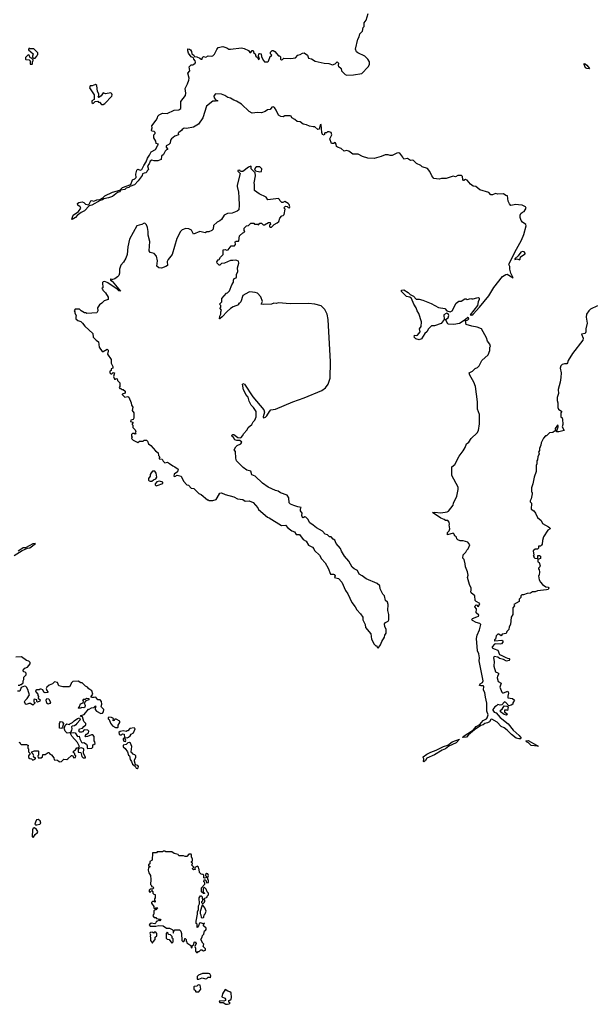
# Model space of a CAD drawing. Extents: x 2528705 to 2678277, y 911730 to 1023331.
# Tile 32 of 241: x 2583305 to 2590742, y 912928 to 925676. Entities that reach past the tile are written whole.
import ezdxf

# ---------------------------------------------------------------- set-up
doc = ezdxf.new("R2010")
doc.units = 0

msp = doc.modelspace()

# ---------------------------------------------------------------- linework, layer by layer
at = {"layer": '0CON20XD'}
for points in [[(2585875, 925316), (2585935, 925327), (2585985, 925314), (2586014, 925294), (2586035, 925293), (2586175, 925312), (2586212, 925302), (2586265, 925277), (2586285, 925252), (2586295, 925250), (2586315, 925278), (2586325, 925277), (2586337, 925247), (2586354, 925234), (2586362, 925205), (2586382, 925185), (2586395, 925160), (2586408, 925165), (2586397, 925205), (2586402, 925235), (2586415, 925240), (2586430, 925235), (2586436, 925196), (2586459, 925149), (2586475, 925132), (2586515, 925132), (2586525, 925140), (2586545, 925200), (2586560, 925205), (2586568, 925215), (2586550, 925235), (2586553, 925257), (2586574, 925276), (2586585, 925278), (2586608, 925265), (2586655, 925210), (2586668, 925208), (2586680, 925195), (2586682, 925165), (2586695, 925158), (2586705, 925160), (2586725, 925180), (2586815, 925173), (2586875, 925184), (2586905, 925217), (2586936, 925224), (2586965, 925243), (2586985, 925246), (2587028, 925215), (2587045, 925178), (2587081, 925171), (2587128, 925138), (2587247, 925113), (2587305, 925110), (2587355, 925092), (2587387, 925103), (2587415, 925130), (2587430, 925115), (2587428, 925085), (2587432, 925075), (2587466, 925046), (2587471, 925015), (2587480, 925005), (2587518, 924968), (2587540, 924960), (2587625, 924962), (2587735, 924980), (2587815, 925068), (2587832, 925095), (2587832, 925132), (2587812, 925165), (2587770, 925205), (2587680, 925245), (2587665, 925260), (2587652, 925295), (2587683, 925425), (2587700, 925455), (2587708, 925495), (2587742, 925528), (2587752, 925575), (2587762, 925588), (2587763, 925635), (2587788, 925672), (2587817, 925755)], [(2583505, 925180), (2583528, 925202), (2583530, 925215), (2583540, 925225), (2583538, 925248), (2583488, 925298), (2583435, 925300), (2583422, 925308), (2583420, 925285), (2583480, 925235), (2583470, 925205), (2583472, 925192), (2583485, 925180), (2583505, 925180)], [(2589147, 918295), (2589147, 918315), (2589127, 918365), (2589102, 918455), (2589108, 918485), (2589102, 918525), (2589073, 918593), (2589072, 918632), (2589057, 918687), (2589042, 918705), (2589043, 918747), (2589080, 918780), (2589093, 918807), (2589110, 918825), (2589130, 918875), (2589105, 918910), (2589045, 918930), (2589008, 918928), (2588975, 918940), (2588963, 918953), (2588958, 918978), (2588945, 918990), (2588935, 918990), (2588927, 919017), (2588917, 919027), (2588840, 919005), (2588840, 919035), (2588865, 919060), (2588872, 919085), (2588862, 919135), (2588868, 919145), (2588865, 919170), (2588845, 919190), (2588815, 919190), (2588800, 919205), (2588755, 919222), (2588650, 919295), (2588675, 919299), (2588755, 919292), (2588838, 919302), (2588856, 919314), (2588915, 919390), (2588918, 919415), (2588962, 919505), (2588982, 919595), (2588982, 919625), (2588900, 919775), (2588900, 919885), (2588938, 919915), (2588993, 920025), (2589043, 920095), (2589069, 920135), (2589086, 920185), (2589118, 920205), (2589150, 920255), (2589226, 920325), (2589242, 920358), (2589256, 920445), (2589256, 920565), (2589231, 920635), (2589229, 920729), (2589204, 920925), (2589181, 920985), (2589130, 921075), (2589122, 921105), (2589166, 921124), (2589202, 921158), (2589232, 921175), (2589250, 921195), (2589285, 921262), (2589370, 921335), (2589388, 921395), (2589390, 921435), (2589400, 921445), (2589390, 921475), (2589360, 921515), (2589348, 921555), (2589284, 921674), (2589226, 921696), (2589155, 921709), (2589085, 921731), (2589074, 921776), (2589105, 921790), (2589118, 921805), (2589115, 921818), (2589105, 921821), (2589072, 921788), (2588998, 921742), (2588925, 921729), (2588854, 921734), (2588845, 921739), (2588816, 921795), (2588850, 921815), (2588859, 921845), (2588849, 921869), (2588835, 921877), (2588825, 921874), (2588794, 921855), (2588800, 921795), (2588759, 921741), (2588675, 921713), (2588635, 921713), (2588596, 921675), (2588574, 921636), (2588547, 921615), (2588507, 921545), (2588475, 921533), (2588433, 921543), (2588412, 921565), (2588413, 921585), (2588415, 921590), (2588445, 921588), (2588455, 921592), (2588487, 921633), (2588479, 921675), (2588500, 921705), (2588505, 921765), (2588472, 921872), (2588450, 921905), (2588437, 921947), (2588406, 921995), (2588375, 922065), (2588355, 922083), (2588313, 922093), (2588248, 922155), (2588245, 922175), (2588275, 922180), (2588335, 922145), (2588359, 922119), (2588400, 922095), (2588435, 922056), (2588475, 922058), (2588525, 922045), (2588631, 922001), (2588725, 921951), (2588807, 921937), (2588835, 921906), (2588875, 921894), (2588901, 921905), (2588954, 922006), (2588988, 922032), (2589017, 922033), (2589065, 922060), (2589085, 922060), (2589095, 922052), (2589145, 922068), (2589155, 922060), (2589175, 922060), (2589223, 922077), (2589245, 922078), (2589252, 922072), (2589252, 922055), (2589238, 922022), (2589229, 921975), (2589137, 921855), (2589155, 921851), (2589175, 921862), (2589255, 921953), (2589375, 922100), (2589443, 922207), (2589555, 922353), (2589595, 922377), (2589615, 922381), (2589690, 922335), (2589660, 922395), (2589649, 922445), (2589649, 922479), (2589638, 922505), (2589640, 922515), (2589713, 922665), (2589799, 922821), (2589828, 922895), (2589861, 923005), (2589856, 923025), (2589813, 923053), (2589797, 923075), (2589783, 923115), (2589782, 923145), (2589792, 923165), (2589812, 923185), (2589836, 923194), (2589862, 923235), (2589850, 923255), (2589810, 923275), (2589759, 923281), (2589725, 923285), (2589662, 923272), (2589645, 923290), (2589628, 923325), (2589620, 923395), (2589595, 923400), (2589565, 923420), (2589495, 923418), (2589465, 923427), (2589425, 923408), (2589405, 923410), (2589377, 923437), (2589260, 923475), (2589210, 923515), (2589175, 923522), (2589140, 923545), (2589097, 923597), (2589075, 923608), (2589055, 923592), (2589050, 923595), (2589042, 923605), (2589038, 923645), (2589025, 923658), (2588975, 923658), (2588945, 923640), (2588915, 923650), (2588825, 923622), (2588765, 923620), (2588735, 923610), (2588665, 923622), (2588638, 923655), (2588615, 923710), (2588585, 923750), (2588515, 923770), (2588495, 923790), (2588440, 923815), (2588402, 923852), (2588385, 923858), (2588365, 923852), (2588325, 923878), (2588275, 923870), (2588266, 923896), (2588226, 923946), (2588212, 923952), (2588185, 923948), (2588125, 923918), (2588098, 923918), (2588075, 923928), (2588034, 923926), (2587985, 923904), (2587893, 923877), (2587810, 923885), (2587743, 923907), (2587685, 923937), (2587615, 923936), (2587565, 923973), (2587535, 923982), (2587505, 923973), (2587465, 924010), (2587418, 924025), (2587406, 924036), (2587400, 924065), (2587387, 924087), (2587365, 924072), (2587340, 924075), (2587320, 924135), (2587346, 924184), (2587338, 924215), (2587310, 924225), (2587290, 924225), (2587275, 924212), (2587255, 924210), (2587245, 924180), (2587225, 924188), (2587214, 924215), (2587205, 924318), (2587195, 924315), (2587182, 924258), (2587165, 924253), (2587125, 924291), (2587105, 924288), (2587056, 924296), (2587016, 924316), (2586975, 924324), (2586935, 924354), (2586895, 924358), (2586866, 924386), (2586828, 924405), (2586818, 924425), (2586805, 924432), (2586735, 924430), (2586715, 924420), (2586685, 924422), (2586655, 924438), (2586626, 924505), (2586605, 924538), (2586585, 924550), (2586570, 924545), (2586547, 924513), (2586513, 924507), (2586482, 924488), (2586435, 924472), (2586385, 924474), (2586315, 924464), (2586277, 924487), (2586175, 924584), (2586111, 924621), (2586075, 924634), (2586035, 924659), (2585997, 924667), (2585962, 924695), (2585915, 924713), (2585845, 924718), (2585835, 924712), (2585817, 924685), (2585823, 924665), (2585850, 924630), (2585865, 924630), (2585868, 924625), (2585855, 924620), (2585845, 924630), (2585835, 924620), (2585805, 924622), (2585723, 924557), (2585676, 924405), (2585620, 924325), (2585555, 924286), (2585466, 924266), (2585435, 924270), (2585408, 924255), (2585400, 924240), (2585364, 924215), (2585358, 924205), (2585360, 924185), (2585315, 924170), (2585271, 924135), (2585258, 924115), (2585252, 924078), (2585235, 924061), (2585202, 924045), (2585200, 924025), (2585220, 924005), (2585220, 923995), (2585205, 923990), (2585187, 923973), (2585165, 923930), (2585142, 923908), (2585138, 923865), (2585095, 923848), (2585063, 923847), (2585045, 923847), (2585015, 923858), (2584993, 923845), (2584979, 923811), (2584959, 923785), (2584970, 923735), (2584955, 923720), (2584952, 923708), (2584937, 923693), (2584915, 923691), (2584895, 923681), (2584889, 923661), (2584839, 923591), (2584791, 923539), (2584732, 923518), (2584717, 923503), (2584685, 923494), (2584665, 923479), (2584610, 923470), (2584595, 923449), (2584570, 923440), (2584505, 923388), (2584455, 923369), (2584394, 923356), (2584375, 923342), (2584345, 923334), (2584237, 923273), (2584205, 923268), (2584145, 923202), (2584101, 923179), (2584049, 923141), (2584026, 923114), (2583985, 923089), (2583979, 923095), (2583995, 923145), (2584065, 923191), (2584096, 923235), (2584089, 923255), (2584059, 923275), (2584052, 923295), (2584069, 923311), (2584115, 923317), (2584135, 923310), (2584158, 923288), (2584199, 923281), (2584225, 923331), (2584235, 923334), (2584265, 923327), (2584305, 923342), (2584342, 923348), (2584381, 923369), (2584405, 923395), (2584505, 923441), (2584599, 923471), (2584637, 923503), (2584745, 923544), (2584766, 923604), (2584795, 923615), (2584813, 923635), (2584809, 923675), (2584823, 923727), (2584835, 923739), (2584865, 923727), (2584885, 923735), (2584910, 923790), (2584944, 923835), (2584957, 923883), (2584985, 923921), (2585006, 923964), (2585061, 923995), (2585095, 924050), (2585100, 924065), (2585072, 924075), (2585068, 924105), (2585042, 924145), (2585040, 924185), (2585057, 924203), (2585057, 924217), (2585047, 924227), (2585015, 924232), (2585010, 924245), (2585018, 924275), (2585015, 924300), (2585072, 924375), (2585090, 924405), (2585092, 924428), (2585110, 924445), (2585154, 924466), (2585215, 924463), (2585305, 924504), (2585365, 924508), (2585390, 924525), (2585391, 924615), (2585451, 924695), (2585456, 924725), (2585446, 924785), (2585478, 924845), (2585496, 924895), (2585498, 924918), (2585483, 924985), (2585506, 925014), (2585500, 925065), (2585525, 925092), (2585545, 925092), (2585559, 925101), (2585575, 925112), (2585580, 925125), (2585577, 925145), (2585559, 925165), (2585554, 925184), (2585525, 925195), (2585491, 925241), (2585480, 925275), (2585483, 925297), (2585503, 925295), (2585516, 925286), (2585528, 925265), (2585534, 925235), (2585557, 925217), (2585565, 925200), (2585596, 925196), (2585638, 925178), (2585655, 925164), (2585665, 925164), (2585673, 925187), (2585685, 925198), (2585715, 925192), (2585745, 925208), (2585785, 925202), (2585805, 925210), (2585825, 925230), (2585855, 925292), (2585875, 925316)], [(2583465, 925100), (2583470, 925105), (2583470, 925135), (2583478, 925142), (2583480, 925155), (2583458, 925178), (2583442, 925182), (2583428, 925218), (2583415, 925220), (2583382, 925188), (2583380, 925165), (2583385, 925160), (2583428, 925158), (2583440, 925145), (2583442, 925102), (2583465, 925100)], [(2590675, 925040), (2590645, 925044), (2590630, 925055), (2590609, 925095), (2590610, 925110), (2590625, 925106), (2590645, 925086), (2590678, 925045), (2590675, 925040)], [(2584385, 924580), (2584405, 924592), (2584498, 924685), (2584502, 924705), (2584498, 924718), (2584485, 924730), (2584415, 924718), (2584385, 924730), (2584358, 924692), (2584338, 924672), (2584325, 924670), (2584320, 924675), (2584330, 924685), (2584330, 924715), (2584314, 924745), (2584303, 924825), (2584285, 924836), (2584245, 924820), (2584215, 924818), (2584210, 924795), (2584268, 924705), (2584268, 924645), (2584240, 924625), (2584240, 924605), (2584255, 924592), (2584283, 924617), (2584315, 924620), (2584325, 924610), (2584338, 924608), (2584365, 924580), (2584385, 924580)], [(2587945, 917540), (2587977, 917583), (2587993, 917627), (2588027, 917683), (2588030, 917705), (2588050, 917735), (2588050, 917785), (2588032, 917815), (2588028, 917852), (2588041, 917869), (2588073, 917887), (2588083, 917905), (2588082, 917975), (2588071, 918025), (2588073, 918105), (2588064, 918134), (2588038, 918158), (2588026, 918216), (2588005, 918240), (2587972, 918305), (2587967, 918345), (2587931, 918375), (2587788, 918435), (2587737, 918477), (2587698, 918495), (2587676, 918546), (2587635, 918567), (2587608, 918588), (2587564, 918665), (2587508, 918728), (2587470, 918795), (2587458, 918828), (2587402, 918895), (2587385, 918938), (2587361, 918951), (2587335, 918980), (2587315, 918982), (2587287, 919007), (2587257, 919017), (2587225, 919052), (2587145, 919098), (2587105, 919132), (2587061, 919161), (2587035, 919210), (2587010, 919235), (2586995, 919238), (2586975, 919228), (2586965, 919232), (2586958, 919255), (2586960, 919285), (2586940, 919315), (2586938, 919342), (2586948, 919358), (2586905, 919368), (2586855, 919388), (2586812, 919402), (2586792, 919422), (2586788, 919485), (2586765, 919518), (2586682, 919552), (2586652, 919572), (2586615, 919579), (2586523, 919623), (2586447, 919677), (2586352, 919765), (2586308, 919785), (2586295, 919832), (2586245, 919843), (2586197, 919877), (2586112, 919965), (2586103, 919997), (2586098, 920085), (2586083, 920105), (2586104, 920146), (2586118, 920162), (2586167, 920185), (2586178, 920205), (2586155, 920227), (2586115, 920227), (2586090, 920235), (2586072, 920265), (2586055, 920280), (2586050, 920295), (2586063, 920307), (2586076, 920306), (2586128, 920268), (2586166, 920264), (2586195, 920292), (2586203, 920315), (2586248, 920365), (2586264, 920396), (2586308, 920435), (2586325, 920468), (2586348, 920492), (2586364, 920535), (2586364, 920605), (2586333, 920655), (2586300, 920685), (2586276, 920735), (2586260, 920790), (2586230, 920825), (2586220, 920855), (2586200, 920885), (2586188, 920955), (2586195, 920967), (2586215, 920959), (2586322, 920795), (2586463, 920625), (2586473, 920595), (2586457, 920535), (2586458, 920525), (2586465, 920520), (2586485, 920528), (2586502, 920545), (2586538, 920605), (2586556, 920624), (2586615, 920635), (2586841, 920729), (2586985, 920780), (2587215, 920876), (2587265, 920910), (2587298, 920955), (2587322, 921035), (2587327, 921245), (2587296, 921794), (2587283, 921865), (2587255, 921925), (2587205, 921970), (2587125, 921995), (2587045, 922003), (2586805, 921999), (2586655, 922008), (2586625, 922001), (2586596, 922004), (2586565, 921994), (2586455, 921989), (2586430, 921995), (2586446, 922026), (2586425, 922087), (2586385, 922137), (2586354, 922146), (2586285, 922153), (2586270, 922150), (2586194, 922105), (2586168, 922025), (2586145, 922000), (2586135, 922000), (2586138, 921985), (2586070, 921960), (2586033, 921937), (2585990, 921900), (2585925, 921829), (2585895, 921802), (2585890, 921805), (2585894, 921836), (2585910, 921865), (2585908, 921892), (2585918, 921915), (2585900, 921935), (2585900, 921945), (2585910, 921955), (2585910, 921975), (2585890, 921995), (2585920, 922025), (2585920, 922065), (2585983, 922137), (2585995, 922140), (2586020, 922165), (2586050, 922245), (2586072, 922278), (2586072, 922305), (2586083, 922327), (2586105, 922332), (2586112, 922345), (2586110, 922375), (2586128, 922415), (2586122, 922465), (2586142, 922525), (2586138, 922548), (2586117, 922557), (2586095, 922563), (2586065, 922558), (2586035, 922560), (2585957, 922523), (2585915, 922520), (2585895, 922500), (2585885, 922500), (2585860, 922525), (2585858, 922542), (2585872, 922568), (2585885, 922570), (2585905, 922600), (2585940, 922635), (2585940, 922695), (2585965, 922700), (2585985, 922692), (2586002, 922698), (2586042, 922748), (2586085, 922750), (2586100, 922765), (2586095, 922800), (2586105, 922810), (2586135, 922810), (2586140, 922815), (2586152, 922878), (2586192, 922918), (2586205, 922920), (2586218, 922932), (2586210, 922945), (2586210, 922975), (2586240, 923005), (2586268, 923012), (2586295, 923040), (2586335, 923040), (2586345, 923030), (2586385, 923030), (2586395, 923020), (2586415, 923040), (2586435, 923040), (2586455, 923020), (2586475, 923020), (2586525, 923050), (2586545, 923050), (2586550, 923025), (2586540, 923015), (2586540, 922995), (2586545, 922990), (2586565, 922992), (2586600, 923025), (2586636, 923044), (2586658, 923065), (2586674, 923106), (2586700, 923135), (2586715, 923140), (2586730, 923155), (2586740, 923225), (2586730, 923235), (2586732, 923248), (2586745, 923260), (2586767, 923257), (2586780, 923245), (2586795, 923242), (2586802, 923255), (2586792, 923285), (2586778, 923298), (2586735, 923322), (2586712, 923308), (2586698, 923308), (2586670, 923335), (2586668, 923348), (2586655, 923360), (2586515, 923342), (2586495, 923378), (2586405, 923422), (2586344, 923464), (2586343, 923543), (2586338, 923565), (2586356, 923655), (2586352, 923692), (2586300, 923745), (2586300, 923775), (2586295, 923778), (2586265, 923767), (2586195, 923712), (2586165, 923710), (2586155, 923730), (2586130, 923725), (2586130, 923715), (2586160, 923685), (2586118, 923535), (2586118, 923515), (2586138, 923445), (2586140, 923375), (2586147, 923275), (2586142, 923215), (2586120, 923195), (2586055, 923172), (2585994, 923166), (2585950, 923145), (2585915, 923090), (2585897, 923073), (2585860, 923055), (2585815, 923010), (2585808, 922965), (2585790, 922945), (2585755, 922928), (2585725, 922928), (2585705, 922918), (2585635, 922932), (2585555, 922898), (2585529, 922949), (2585495, 922968), (2585457, 922973), (2585408, 922955), (2585386, 922934), (2585337, 922845), (2585277, 922635), (2585225, 922570), (2585212, 922545), (2585220, 922495), (2585195, 922480), (2585139, 922461), (2585105, 922462), (2585080, 922485), (2585090, 922555), (2585076, 922616), (2585045, 922648), (2584995, 922662), (2584982, 922685), (2584988, 922805), (2584967, 922887), (2584967, 922935), (2584958, 922985), (2584945, 923020), (2584927, 923037), (2584915, 923040), (2584887, 923023), (2584850, 923015), (2584822, 923005), (2584726, 922835), (2584704, 922735), (2584696, 922635), (2584680, 922590), (2584647, 922535), (2584615, 922500), (2584598, 922445), (2584597, 922395), (2584588, 922365), (2584572, 922345), (2584535, 922320), (2584495, 922310), (2584487, 922317), (2584480, 922315), (2584480, 922305), (2584500, 922290), (2584608, 922162), (2584588, 922165), (2584566, 922186), (2584445, 922271), (2584405, 922287), (2584385, 922282), (2584377, 922273), (2584380, 922205), (2584370, 922195), (2584378, 922188), (2584380, 922175), (2584415, 922140), (2584450, 922085), (2584448, 922052), (2584400, 922035), (2584370, 922005), (2584338, 921985), (2584310, 921945), (2584317, 921907), (2584305, 921882), (2584175, 921870), (2584165, 921880), (2584145, 921880), (2584100, 921905), (2584077, 921927), (2584025, 921930), (2584010, 921905), (2584020, 921895), (2584020, 921875), (2584038, 921845), (2584030, 921825), (2584032, 921805), (2584057, 921783), (2584097, 921767), (2584119, 921749), (2584147, 921707), (2584250, 921615), (2584258, 921565), (2584295, 921528), (2584327, 921507), (2584332, 921435), (2584371, 921381), (2584385, 921380), (2584435, 921412), (2584448, 921398), (2584451, 921385), (2584443, 921345), (2584488, 921275), (2584488, 921228), (2584512, 921185), (2584510, 921165), (2584490, 921155), (2584488, 921132), (2584470, 921125), (2584470, 921105), (2584485, 921090), (2584498, 921092), (2584515, 921110), (2584530, 921105), (2584520, 921055), (2584532, 921022), (2584545, 921020), (2584555, 921030), (2584568, 921028), (2584570, 921005), (2584600, 920975), (2584600, 920925), (2584593, 920913), (2584602, 920902), (2584615, 920900), (2584625, 920890), (2584645, 920890), (2584668, 920865), (2584668, 920842), (2584632, 920828), (2584632, 920822), (2584665, 920790), (2584705, 920798), (2584719, 920789), (2584748, 920715), (2584752, 920685), (2584769, 920659), (2584762, 920615), (2584782, 920585), (2584784, 920516), (2584772, 920498), (2584745, 920490), (2584740, 920475), (2584770, 920465), (2584770, 920455), (2584760, 920445), (2584760, 920435), (2584770, 920425), (2584770, 920395), (2584800, 920365), (2584808, 920345), (2584800, 920325), (2584810, 920315), (2584795, 920310), (2584785, 920320), (2584765, 920320), (2584750, 920305), (2584750, 920285), (2584760, 920275), (2584752, 920252), (2584773, 920233), (2584835, 920200), (2584855, 920220), (2584905, 920220), (2584915, 920230), (2584945, 920230), (2584957, 920217), (2584970, 920185), (2585003, 920163), (2585064, 920094), (2585098, 920068), (2585100, 920035), (2585120, 920015), (2585110, 920005), (2585112, 919992), (2585150, 919985), (2585162, 919962), (2585185, 919940), (2585220, 919945)], [(2586415, 923706), (2586435, 923712), (2586440, 923745), (2586412, 923772), (2586365, 923770), (2586343, 923747), (2586352, 923722), (2586358, 923718), (2586415, 923706)], [(2589775, 922569), (2589783, 922575), (2589786, 922605), (2589848, 922645), (2589848, 922655), (2589835, 922669), (2589815, 922674), (2589792, 922665), (2589755, 922618), (2589715, 922580), (2589715, 922570), (2589745, 922582), (2589775, 922569)], [(2590785, 921972), (2590695, 921928), (2590670, 921905), (2590642, 921865), (2590637, 921825), (2590648, 921745), (2590633, 921675), (2590634, 921635), (2590622, 921615), (2590578, 921605), (2590597, 921553), (2590592, 921525), (2590462, 921355), (2590406, 921264), (2590395, 921232), (2590385, 921222), (2590355, 921222), (2590325, 921213), (2590307, 921195), (2590301, 921165), (2590312, 921105), (2590307, 921045), (2590299, 920981), (2590274, 920886), (2590278, 920835), (2590260, 920785), (2590262, 920745), (2590270, 920715), (2590270, 920655), (2590280, 920635), (2590320, 920605), (2590310, 920585), (2590310, 920535), (2590325, 920520), (2590332, 920502), (2590333, 920435), (2590328, 920405), (2590352, 920358), (2590285, 920338), (2590252, 920342), (2590276, 920405), (2590275, 920420), (2590265, 920427), (2590237, 920385), (2590238, 920352), (2590225, 920350), (2590205, 920330), (2590163, 920327), (2590125, 920290), (2590112, 920288), (2590085, 920260), (2590054, 920196), (2590052, 920168), (2590032, 920125), (2590032, 920098), (2590022, 920075), (2590028, 920055), (2590013, 920017), (2590008, 919978), (2590000, 919965), (2590000, 919925), (2589990, 919905), (2589988, 919825), (2589962, 919755), (2589948, 919665), (2589928, 919615), (2589930, 919565), (2589940, 919555), (2589940, 919535), (2589927, 919473), (2589912, 919445), (2589913, 919433), (2589928, 919415), (2589925, 919340), (2589959, 919319), (2589982, 919285), (2590005, 919230), (2590053, 919193), (2590071, 919151), (2590149, 919109), (2590168, 919095), (2590170, 919085), (2590142, 919065), (2590085, 918980), (2590070, 918935), (2590068, 918885), (2590059, 918871), (2590045, 918860), (2590022, 918858), (2590020, 918835), (2590008, 918822), (2589975, 918820), (2589953, 918797), (2589960, 918745), (2589950, 918735), (2589958, 918728), (2589960, 918715), (2589972, 918702), (2590005, 918700), (2590010, 918705), (2590012, 918738), (2590035, 918740), (2590045, 918730), (2590045, 918700), (2590010, 918685), (2590010, 918655), (2590028, 918648), (2590040, 918605), (2590038, 918592), (2590020, 918575), (2590020, 918565), (2590030, 918555), (2590032, 918525), (2590030, 918485), (2590020, 918475), (2590030, 918425), (2590044, 918394), (2590070, 918365), (2590115, 918332), (2590145, 918329), (2590152, 918315), (2590145, 918300), (2590125, 918292), (2590005, 918282), (2589975, 918270), (2589943, 918267), (2589917, 918253), (2589873, 918247), (2589825, 918230), (2589805, 918230), (2589790, 918215), (2589790, 918195), (2589770, 918175), (2589768, 918145), (2589700, 918105), (2589710, 918085), (2589688, 918062), (2589686, 917974), (2589668, 917942), (2589658, 917845), (2589640, 917815), (2589638, 917782), (2589612, 917755), (2589602, 917728), (2589548, 917722), (2589535, 917700), (2589505, 917720), (2589495, 917720), (2589472, 917698), (2589462, 917655), (2589452, 917645), (2589450, 917635), (2589455, 917632), (2589545, 917644), (2589558, 917635), (2589559, 917615), (2589543, 917597), (2589525, 917589), (2589466, 917594), (2589450, 917590), (2589420, 917555), (2589422, 917545), (2589445, 917529), (2589492, 917512), (2589516, 917456), (2589546, 917446), (2589595, 917416), (2589620, 917410), (2589642, 917405), (2589647, 917395), (2589635, 917378), (2589605, 917369), (2589565, 917392), (2589516, 917406), (2589495, 917423), (2589445, 917432), (2589437, 917415), (2589446, 917365), (2589442, 917305), (2589463, 917233), (2589495, 917220), (2589508, 917205), (2589490, 917175), (2589486, 917155), (2589498, 917108), (2589538, 917085), (2589518, 917035), (2589545, 916970), (2589555, 916960), (2589565, 916960), (2589625, 916980), (2589633, 916955), (2589621, 916919), (2589622, 916895), (2589685, 916888), (2589710, 916865), (2589688, 916832), (2589688, 916815), (2589665, 916800), (2589635, 916790), (2589596, 916836), (2589578, 916842), (2589547, 916803), (2589525, 916800), (2589495, 916810), (2589475, 916790), (2589455, 916780), (2589428, 916745), (2589428, 916735), (2589445, 916709), (2589470, 916700), (2589525, 916641), (2589629, 916559), (2589693, 916475), (2589769, 916409), (2589794, 916375), (2589788, 916365), (2589765, 916363), (2589733, 916373), (2589671, 916421), (2589615, 916477), (2589575, 916507), (2589535, 916525), (2589485, 916582), (2589415, 916618), (2589404, 916615), (2589386, 916584), (2589360, 916570), (2589325, 916564), (2589303, 916545), (2589274, 916536), (2589190, 916480), (2589114, 916416), (2589086, 916385), (2589040, 916380), (2589047, 916395), (2589178, 916482), (2589213, 916525), (2589259, 916551), (2589305, 916602), (2589346, 916624), (2589356, 916635), (2589367, 916675), (2589352, 916725), (2589350, 916825), (2589335, 916905), (2589326, 916965), (2589310, 916995), (2589312, 917045), (2589305, 917053), (2589275, 917049), (2589257, 917057), (2589265, 917078), (2589296, 917094), (2589303, 917115), (2589252, 917375), (2589255, 917415), (2589248, 917465), (2589231, 917505), (2589218, 917665), (2589225, 917705), (2589255, 917778), (2589273, 917845), (2589259, 917859), (2589215, 917872), (2589166, 917895), (2589159, 917905), (2589166, 917924), (2589222, 917945), (2589242, 917955), (2589248, 917965), (2589212, 917995), (2589217, 918047), (2589198, 918075), (2589202, 918088), (2589215, 918098), (2589227, 918097), (2589232, 918082), (2589245, 918080), (2589262, 918115), (2589212, 918142), (2589200, 918155), (2589198, 918215), (2589148, 918255), (2589142, 918265), (2589147, 918295)], [(2584995, 919700), (2585015, 919703), (2585035, 919720), (2585065, 919732), (2585078, 919755), (2585070, 919805), (2585055, 919830), (2585025, 919830), (2585005, 919810), (2584993, 919787), (2584992, 919768), (2584972, 919735), (2584970, 919715), (2584980, 919705), (2584995, 919700)], [(2585220, 919945), (2585245, 919932), (2585285, 919898), (2585315, 919888), (2585358, 919855), (2585346, 919824), (2585305, 919792), (2585302, 919765), (2585315, 919763), (2585345, 919777), (2585395, 919768), (2585425, 919702), (2585470, 919655), (2585488, 919648), (2585525, 919610), (2585560, 919605), (2585625, 919540), (2585655, 919528), (2585735, 919460), (2585745, 919460), (2585755, 919450), (2585805, 919450), (2585847, 919463), (2585890, 919535), (2585890, 919545), (2585915, 919548), (2585965, 919528), (2586075, 919498), (2586125, 919473), (2586192, 919462), (2586223, 919443), (2586275, 919446), (2586325, 919426), (2586386, 919356), (2586398, 919335), (2586514, 919234), (2586536, 919226), (2586695, 919128), (2586745, 919132), (2586777, 919097), (2586829, 919059), (2586863, 919043), (2586885, 919012), (2586925, 919010), (2586974, 918944), (2587013, 918923), (2587044, 918874), (2587095, 918848), (2587112, 918825), (2587122, 918805), (2587185, 918742), (2587212, 918695), (2587257, 918645), (2587296, 918576), (2587327, 918497), (2587365, 918498), (2587375, 918492), (2587388, 918475), (2587380, 918455), (2587432, 918442), (2587474, 918394), (2587522, 918285), (2587554, 918244), (2587602, 918132), (2587646, 918076), (2587668, 918035), (2587718, 917985), (2587745, 917940), (2587748, 917905), (2587778, 917845), (2587782, 917805), (2587848, 917725), (2587858, 917655), (2587895, 917590), (2587915, 917570), (2587928, 917568), (2587932, 917552), (2587945, 917540)], [(2585072, 919642), (2585085, 919643), (2585158, 919672), (2585158, 919688), (2585115, 919699), (2585079, 919691), (2585060, 919665), (2585060, 919655), (2585072, 919642)], [(2583235, 918739), (2583335, 918802), (2583406, 918834), (2583435, 918839), (2583510, 918895), (2583475, 918890), (2583380, 918840), (2583352, 918838), (2583286, 918794)], [(2583285, 917060), (2583305, 917060), (2583315, 917070), (2583325, 917070), (2583348, 917092), (2583350, 917115), (2583360, 917135), (2583360, 917165), (2583390, 917195), (2583387, 917217), (2583377, 917227), (2583354, 917234), (2583350, 917255), (2583372, 917278), (2583408, 917292), (2583440, 917335), (2583442, 917355), (2583425, 917372), (2583395, 917380), (2583327, 917427), (2583255, 917422)], [(2583295, 916320), (2583308, 916318), (2583310, 916305), (2583322, 916292), (2583395, 916290), (2583418, 916278), (2583412, 916268), (2583412, 916242), (2583420, 916235), (2583420, 916195), (2583440, 916175), (2583420, 916145), (2583420, 916125), (2583435, 916110), (2583458, 916108), (2583475, 916090), (2583510, 916105), (2583508, 916118), (2583495, 916120), (2583482, 916132), (2583490, 916145), (2583482, 916152), (2583480, 916165), (2583460, 916185), (2583462, 916198), (2583495, 916210), (2583545, 916210), (2583550, 916205), (2583550, 916155), (2583540, 916145), (2583545, 916120), (2583585, 916120), (2583598, 916132), (2583605, 916160), (2583635, 916160), (2583675, 916190), (2583685, 916190), (2583690, 916175), (2583716, 916156), (2583745, 916120), (2583752, 916092), (2583795, 916090), (2583815, 916070), (2583825, 916068), (2583848, 916072), (2583875, 916100), (2583915, 916098), (2583930, 916105), (2583975, 916150), (2583988, 916148), (2584005, 916120), (2584028, 916122), (2584030, 916145), (2584020, 916155), (2584018, 916172), (2584015, 916180), (2584002, 916182), (2584000, 916205), (2584029, 916221), (2584045, 916250), (2584065, 916250), (2584080, 916265), (2584055, 916317), (2583980, 916400), (2583968, 916425), (2583968, 916442), (2584005, 916449), (2584024, 916444), (2584055, 916393), (2584075, 916400), (2584082, 916365), (2584105, 916322), (2584115, 916313), (2584135, 916318), (2584168, 916295), (2584180, 916275), (2584180, 916245), (2584185, 916240), (2584238, 916242), (2584252, 916258), (2584253, 916287), (2584265, 916290), (2584280, 916305), (2584277, 916327), (2584268, 916338), (2584267, 916397), (2584250, 916415), (2584235, 916418), (2584183, 916393), (2584162, 916392), (2584152, 916402), (2584170, 916425), (2584197, 916443), (2584200, 916465), (2584188, 916478), (2584138, 916482), (2584118, 916455), (2584105, 916450), (2584083, 916453), (2584070, 916465), (2584080, 916495), (2584118, 916502), (2584134, 916526), (2584160, 916545), (2584160, 916565), (2584135, 916590), (2584118, 916648), (2584090, 916655), (2584102, 916668), (2584138, 916682), (2584195, 916750), (2584205, 916750), (2584233, 916767), (2584265, 916770), (2584285, 916790), (2584290, 916775), (2584280, 916765), (2584280, 916745), (2584300, 916725), (2584355, 916693), (2584375, 916698), (2584390, 916715), (2584392, 916745), (2584364, 916774), (2584360, 916785), (2584370, 916815), (2584365, 916850), (2584345, 916868), (2584315, 916870), (2584290, 916905), (2584268, 916902), (2584245, 916898), (2584230, 916905), (2584230, 916915), (2584252, 916945), (2584238, 916985), (2584201, 917011), (2584183, 917033), (2584157, 917047), (2584115, 917090), (2584095, 917090), (2584062, 917112), (2583992, 917108), (2583970, 917085), (2583970, 917075), (2583950, 917040), (2583935, 917038), (2583865, 917040), (2583813, 917053), (2583796, 917096), (2583755, 917102), (2583730, 917075), (2583685, 917060), (2583658, 917035), (2583648, 917015), (2583655, 916990), (2583670, 916975), (2583667, 916963), (2583635, 916962), (2583619, 916969), (2583605, 917000), (2583585, 917010), (2583565, 917010), (2583555, 917000), (2583525, 917000), (2583510, 916985), (2583512, 916972), (2583540, 916945), (2583540, 916925), (2583550, 916915), (2583543, 916893), (2583568, 916868), (2583566, 916854), (2583535, 916840), (2583528, 916848), (2583528, 916868), (2583495, 916880), (2583490, 916875), (2583490, 916845), (2583500, 916835), (2583500, 916825), (2583475, 916800), (2583445, 916823), (2583425, 916823), (2583395, 916808), (2583382, 916812), (2583368, 916845), (2583375, 916860), (2583402, 916885), (2583432, 916935), (2583417, 916975), (2583412, 917005), (2583395, 917032), (2583385, 917042), (2583365, 917048), (2583322, 917028), (2583305, 916980), (2583275, 916980)], [(2584095, 916760), (2584065, 916760), (2584060, 916765), (2584078, 916782), (2584093, 916817), (2584128, 916832), (2584130, 916855), (2584122, 916868), (2584132, 916878), (2584155, 916880), (2584168, 916892), (2584198, 916888), (2584199, 916871), (2584162, 916858), (2584138, 916832), (2584152, 916795), (2584146, 916774), (2584135, 916768), (2584105, 916770), (2584095, 916760)], [(2583675, 916813), (2583658, 916825), (2583649, 916865), (2583655, 916888), (2583684, 916884), (2583700, 916845), (2583702, 916835), (2583696, 916824), (2583675, 916813)], [(2589605, 916672), (2589575, 916682), (2589530, 916715), (2589530, 916735), (2589549, 916751), (2589575, 916790), (2589608, 916788), (2589628, 916778), (2589618, 916732), (2589608, 916738), (2589580, 916735), (2589580, 916715), (2589620, 916685), (2589605, 916672)], [(2583918, 916438), (2583892, 916465), (2583880, 916505), (2583896, 916544), (2583915, 916557), (2583948, 916552), (2583955, 916560), (2583990, 916575), (2584011, 916599), (2584055, 916630), (2584078, 916638), (2584087, 916613), (2584043, 916565), (2584032, 916545), (2584015, 916532), (2583983, 916527), (2583975, 916520), (2583980, 916495), (2583977, 916475), (2583967, 916453), (2583955, 916442), (2583918, 916438)], [(2584575, 916510), (2584580, 916515), (2584578, 916542), (2584600, 916575), (2584600, 916595), (2584555, 916620), (2584535, 916620), (2584528, 916602), (2584515, 916600), (2584518, 916628), (2584495, 916642), (2584460, 916645), (2584450, 916635), (2584450, 916625), (2584464, 916614), (2584479, 916569), (2584507, 916535), (2584545, 916512), (2584575, 916510)], [(2583845, 916500), (2583820, 916505), (2583820, 916565), (2583823, 916577), (2583835, 916588), (2583856, 916586), (2583870, 916565), (2583860, 916515), (2583845, 916500)], [(2584675, 916330), (2584680, 916345), (2584660, 916380), (2584695, 916378), (2584715, 916388), (2584735, 916402), (2584747, 916425), (2584777, 916443), (2584798, 916495), (2584787, 916507), (2584730, 916500), (2584705, 916470), (2584695, 916470), (2584685, 916460), (2584645, 916470), (2584605, 916460), (2584590, 916445), (2584592, 916425), (2584605, 916418), (2584622, 916418), (2584635, 916430), (2584657, 916427), (2584660, 916380), (2584643, 916367), (2584643, 916355), (2584654, 916334), (2584675, 916330)], [(2584825, 915982), (2584839, 915991), (2584842, 916005), (2584835, 916018), (2584805, 916030), (2584790, 916075), (2584792, 916095), (2584810, 916125), (2584806, 916145), (2584795, 916156), (2584770, 916165), (2584765, 916180), (2584752, 916185), (2584748, 916198), (2584758, 916265), (2584738, 916308), (2584725, 916316), (2584706, 916314), (2584685, 916290), (2584646, 916284), (2584643, 916263), (2584671, 916241), (2584700, 916195), (2584713, 916155), (2584728, 916145), (2584736, 916096), (2584752, 916072), (2584765, 916038), (2584800, 916010), (2584814, 915984), (2584825, 915982)], [(2588535, 916068), (2588531, 916071), (2588536, 916105), (2588526, 916125), (2588528, 916132), (2588573, 916167), (2588625, 916193), (2588695, 916216), (2588789, 916265), (2588847, 916283), (2588901, 916325), (2588999, 916359), (2588953, 916315), (2588860, 916270), (2588815, 916237), (2588773, 916217), (2588675, 916157), (2588575, 916114), (2588559, 916085), (2588535, 916068)], [(2590015, 916264), (2590010, 916270), (2589925, 916280), (2589891, 916311), (2589865, 916325), (2589857, 916335), (2589859, 916341), (2589885, 916345), (2589994, 916285), (2590010, 916275), (2590015, 916264)], [(2584155, 916120), (2584157, 916127), (2584130, 916175), (2584130, 916205), (2584137, 916215), (2584133, 916235), (2584105, 916250), (2584072, 916238), (2584060, 916225), (2584062, 916192), (2584098, 916188), (2584110, 916135), (2584125, 916120), (2584155, 916120)], [(2583525, 915252), (2583565, 915262), (2583577, 915273), (2583568, 915305), (2583545, 915322), (2583524, 915316), (2583508, 915285), (2583502, 915262), (2583512, 915252), (2583525, 915252)], [(2583485, 915092), (2583504, 915126), (2583535, 915150), (2583540, 915165), (2583523, 915193), (2583495, 915212), (2583480, 915210), (2583470, 915185), (2583468, 915098), (2583485, 915092)], [(2585605, 913600), (2585615, 913610), (2585628, 913612), (2585648, 913632), (2585662, 913632), (2585685, 913618), (2585712, 913628), (2585710, 913645), (2585680, 913675), (2585690, 913705), (2585675, 913720), (2585650, 913765), (2585668, 913795), (2585672, 913818), (2585690, 913835), (2585695, 913880), (2585708, 913882), (2585720, 913895), (2585720, 913915), (2585682, 913945), (2585683, 913957), (2585690, 913970), (2585698, 913972), (2585698, 913978), (2585685, 913970), (2585645, 913982), (2585632, 913978), (2585620, 913945), (2585602, 913922), (2585600, 913965), (2585590, 913975), (2585590, 914005), (2585608, 914095), (2585608, 914125), (2585618, 914155), (2585618, 914202), (2585632, 914228), (2585630, 914305), (2585645, 914330), (2585655, 914330), (2585668, 914318), (2585670, 914265), (2585660, 914255), (2585660, 914245), (2585675, 914230), (2585695, 914250), (2585700, 914265), (2585700, 914275), (2585690, 914285), (2585692, 914298), (2585730, 914315), (2585733, 914327), (2585750, 914345), (2585750, 914365), (2585732, 914382), (2585717, 914417), (2585695, 914440), (2585680, 914425), (2585680, 914385), (2585698, 914368), (2585698, 914362), (2585682, 914362), (2585660, 914385), (2585660, 914435), (2585700, 914485), (2585700, 914505), (2585690, 914515), (2585692, 914538), (2585705, 914540), (2585718, 914528), (2585722, 914502), (2585747, 914503), (2585750, 914535), (2585740, 914545), (2585740, 914575), (2585748, 914595), (2585740, 914615), (2585725, 914620), (2585712, 914608), (2585710, 914595), (2585720, 914585), (2585720, 914565), (2585695, 914560), (2585690, 914565), (2585688, 914598), (2585675, 914610), (2585652, 914612), (2585633, 914633), (2585630, 914675), (2585623, 914683), (2585620, 914705), (2585608, 914718), (2585572, 914698), (2585570, 914685), (2585578, 914672), (2585555, 914670), (2585542, 914682), (2585542, 914688), (2585560, 914705), (2585530, 914735), (2585540, 914745), (2585540, 914755), (2585530, 914765), (2585530, 914775), (2585540, 914785), (2585540, 914805), (2585528, 914835), (2585530, 914865), (2585525, 914870), (2585495, 914870), (2585468, 914842), (2585445, 914840), (2585425, 914850), (2585365, 914850), (2585358, 914868), (2585305, 914880), (2585275, 914900), (2585195, 914900), (2585185, 914910), (2585165, 914910), (2585155, 914900), (2585085, 914900), (2585075, 914890), (2585022, 914888), (2585018, 914792), (2584990, 914775), (2584990, 914745), (2584970, 914735), (2584972, 914722), (2584988, 914718), (2584990, 914705), (2584972, 914698), (2584968, 914665), (2584975, 914630), (2584998, 914595), (2585002, 914545), (2584998, 914478), (2585010, 914465), (2585012, 914452), (2585028, 914448), (2585040, 914435), (2585025, 914420), (2584995, 914420), (2584980, 914405), (2584980, 914385), (2584995, 914380), (2585015, 914400), (2585030, 914385), (2585030, 914365), (2585042, 914352), (2585058, 914348), (2585060, 914305), (2585050, 914295), (2585050, 914275), (2585058, 914268), (2585060, 914255), (2585055, 914250), (2585045, 914260), (2585025, 914260), (2585013, 914247), (2585012, 914235), (2585040, 914195), (2585042, 914172), (2585065, 914170), (2585075, 914180), (2585090, 914175), (2585068, 914152), (2585055, 914150), (2585042, 914138), (2585040, 914095), (2585032, 914088), (2585030, 914075), (2585045, 914050), (2585065, 914050), (2585075, 914040), (2585125, 914030), (2585130, 914015), (2585125, 914010), (2585115, 914020), (2585102, 914018), (2585088, 914002), (2585072, 913998), (2585068, 913982), (2585055, 913970), (2585005, 913980), (2584982, 913955), (2584995, 913940), (2585065, 913940), (2585105, 913948), (2585162, 913942), (2585205, 913912), (2585245, 913912), (2585280, 913895), (2585290, 913885), (2585290, 913855), (2585295, 913850), (2585300, 913875), (2585315, 913890), (2585375, 913890), (2585390, 913875), (2585400, 913845), (2585402, 913752), (2585415, 913740), (2585428, 913742), (2585440, 913755), (2585442, 913778), (2585448, 913778), (2585460, 913765), (2585460, 913745), (2585468, 913738), (2585470, 913725), (2585518, 913688), (2585525, 913660), (2585538, 913662), (2585542, 913688), (2585558, 913702), (2585565, 913730), (2585578, 913738), (2585588, 913715), (2585570, 913675), (2585580, 913655), (2585582, 913615), (2585595, 913600), (2585605, 913600)], [(2585665, 914048), (2585685, 914052), (2585690, 914055), (2585693, 914087), (2585705, 914100), (2585718, 914135), (2585702, 914175), (2585675, 914210), (2585665, 914210), (2585641, 914129), (2585642, 914105), (2585650, 914085), (2585652, 914052), (2585665, 914048)], [(2585025, 913720), (2585032, 913738), (2585060, 913765), (2585060, 913795), (2585080, 913815), (2585080, 913845), (2585065, 913860), (2585045, 913860), (2585035, 913850), (2585025, 913860), (2584993, 913857), (2584990, 913845), (2585000, 913825), (2584992, 913805), (2585000, 913795), (2585000, 913755), (2585025, 913720)], [(2585275, 913720), (2585290, 913735), (2585290, 913775), (2585280, 913785), (2585280, 913805), (2585258, 913828), (2585232, 913832), (2585228, 913848), (2585215, 913860), (2585200, 913845), (2585200, 913785), (2585215, 913770), (2585238, 913768), (2585275, 913720)], [(2585625, 913252), (2585665, 913270), (2585712, 913258), (2585727, 913263), (2585745, 913280), (2585765, 913280), (2585775, 913270), (2585780, 913295), (2585765, 913320), (2585747, 913327), (2585673, 913327), (2585620, 913305), (2585602, 913288), (2585600, 913255), (2585625, 913252)], [(2585625, 913090), (2585650, 913125), (2585640, 913175), (2585615, 913180), (2585597, 913163), (2585565, 913160), (2585560, 913155), (2585560, 913125), (2585580, 913105), (2585580, 913095), (2585585, 913090), (2585625, 913090)], [(2585995, 912928), (2586015, 912933), (2586030, 912945), (2586010, 912955), (2586010, 912975), (2586025, 912980), (2586040, 912995), (2586048, 913015), (2586040, 913075), (2586025, 913090), (2585998, 913098), (2585965, 913120), (2585928, 913062), (2585920, 913025), (2585958, 913008), (2585970, 912995), (2585970, 912975), (2585945, 912970), (2585895, 912972), (2585888, 912965), (2585895, 912953), (2585939, 912949), (2585975, 912931), (2585995, 912928)]]:
    msp.add_lwpolyline(points, dxfattribs=at)

doc.saveas('drawing.dxf')
